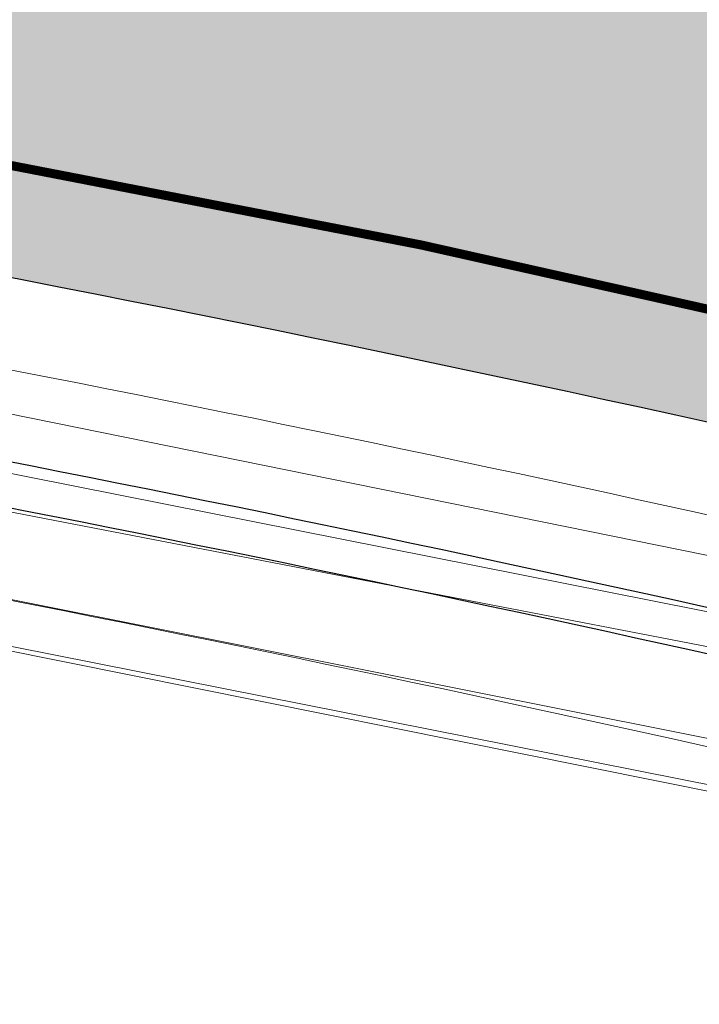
# Model space of a CAD drawing. Header units: metres. Extents: x 174255 to 175175, y 462028 to 462911.
# Tile 40 of 256: x 174602.04 to 174609.55, y 462248.27 to 462259.15. Entities that reach past the tile are written whole.
import ezdxf

# ---------------------------------------------------------------- set-up
doc = ezdxf.new("R2010")
doc.units = ezdxf.units.M
doc.linetypes.add('VW-1-1_STREEP', pattern=[2, 1, -1])
for name, color, linetype, lineweight in [('B-ME-WH-WATERGANG_SLOOT_BODEM-G', 8, 'Continuous', 20), ('B-ME-WH-WATERGANG_SLOOT_INSTEEK-G', 8, 'Continuous', 20), ('B-WE-VH-VERHARDING_ASFALT-G', 252, 'Continuous', 25), ('B-WE-VW-MARKERING_LANGS_STREEP_11_010-G', 8, 'VW-1-1_STREEP', 13), ('B-WE-WH-WATERGANG_BODEM-G', 252, 'Continuous', 25), ('B-XX-KG-GRENS_PERCEEL-BEREKEND-G', 213, 'Continuous', 20), ('N-WE-AL-WERKGRENS-G', 173, 'AL-WERKGRENS', 20), ('N-WE-VH-VERHARDING_ASFALT-G', 50, 'Continuous', 25), ('N-WE-VH-VERHARDING_ASFALT_RIJBAAN-V', 254, 'Continuous', 25), ('N-WE-VH-VERHARDING_ASFALT_ROOD-V', 11, 'Continuous', 25), ('N-WE-VW-MARKERING_LANGS_STREEP_11_010-G', 7, 'VW-1-1_STREEP', 13)]:
    doc.layers.add(name, color=color, linetype=linetype, lineweight=lineweight)
doc.layers.add('N-WE-VH-MATERIAALGRENS-G', color=15, linetype='Continuous')
doc.linetypes.add('AL-WERKGRENS', pattern='A,10,[106,Afdeling.shx,S=1,R=0,X=0,Y=0],-2', length=12)

msp = doc.modelspace()

# ---------------------------------------------------------------- hatches: boundary and pattern name
at = {"layer": 'N-WE-VH-VERHARDING_ASFALT_RIJBAAN-V'}
h = msp.add_hatch(color=256, dxfattribs=at)
h.dxf.hatch_style = 1
edge = h.paths.add_edge_path()
edge.add_line((174596.8540240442, 462266.6000458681), (174595.8688537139, 462263.5029599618))
edge.add_arc((174595.6409137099, 462262.788436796), 0.7499999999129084, -100.13378693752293, 72.30679935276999, ccw=False)
edge.add_line((174595.508953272, 462262.0501370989), (174594.9371247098, 462258.8508384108))
edge.add_line((174594.9371247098, 462258.8508384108), (174597.8584804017, 462258.3286881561))
edge.add_arc((174544.8543713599, 461961.7783097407), 301.2500000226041, 74.85963460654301, 79.86621309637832, ccw=False)
edge.add_line((174623.5362405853, 462252.5715798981), (174653.8788924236, 462244.3615667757))
edge.add_line((174653.8788924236, 462244.3615667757), (174660.8212337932, 462242.7757974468))
edge.add_line((174660.8212337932, 462242.7757974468), (174681.8867113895, 462237.0956494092))
edge.add_line((174681.8867113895, 462237.0956494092), (174682.5373243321, 462239.002504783))
edge.add_line((174682.5373243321, 462239.002504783), (174661.3063210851, 462244.7859102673))
edge.add_line((174661.3063210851, 462244.7859102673), (174655.7265810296, 462246.451523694))
edge.add_line((174655.7265810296, 462246.451523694), (174631.3990785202, 462253.0339778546))
edge.add_arc((174657.8440221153, 462350.7694752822), 101.2499999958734, 243.4005454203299, 254.8596346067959, ccw=False)
edge.add_arc((174564.0402764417, 462163.4432697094), 108.2499999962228, 63.40054542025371, 72.35434605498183)
at = {"layer": 'N-WE-VH-VERHARDING_ASFALT_ROOD-V'}
h = msp.add_hatch(color=256, dxfattribs=at)
h.dxf.hatch_style = 1
edge = h.paths.add_edge_path()
edge.add_arc((174557.0515240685, 462162.7677710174), 101.2500000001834, 79.8662130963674, 121.8054001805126)
edge.add_line((174503.6891395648, 462248.8143771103), (174495.8416462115, 462243.9477010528))
edge.add_arc((174760.0183891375, 461817.9638858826), 501.2499997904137, 121.8054001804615, 123.7976785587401)
edge.add_arc((174200.4188712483, 462653.9569358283), 504.7500001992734, 301.56478024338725, 303.7976785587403, ccw=False)
edge.add_line((174464.6364419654, 462223.8852696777), (174441.5798745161, 462209.7203043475))
edge.add_line((174441.5798745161, 462209.7203043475), (174426.6240007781, 462200.8053942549))
edge.add_line((174426.6240007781, 462200.8053942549), (174427.304206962, 462199.5881513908))
edge.add_line((174427.304206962, 462199.5881513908), (174442.2342023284, 462208.6552432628))
edge.add_line((174442.2342023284, 462208.6552432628), (174465.2907697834, 462222.8202085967))
edge.add_arc((174200.4188713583, 462653.9569356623), 506.0000000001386, 301.5647802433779, 303.7976785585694)
edge.add_arc((174760.0183892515, 461817.963885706), 500.0000000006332, 121.8054001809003, 123.7976785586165, ccw=False)
edge.add_line((174496.5004410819, 462242.8853972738), (174504.3479344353, 462247.7520733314))
edge.add_arc((174557.0515240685, 462162.7677710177), 99.9999999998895, 79.86621309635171, 121.80540018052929, ccw=False)
edge.add_line((174574.6462490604, 462261.2077306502), (174597.6385463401, 462257.0981886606))
edge.add_arc((174544.8543713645, 461961.7783097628), 300.0000000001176, 74.85963460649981, 79.86621309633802, ccw=False)
edge.add_line((174623.2097597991, 462251.364968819), (174653.5763551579, 462243.148477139))
edge.add_line((174653.5763551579, 462243.148477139), (174660.5279753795, 462241.5605883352))
edge.add_line((174660.5279753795, 462241.5605883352), (174681.4823111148, 462235.9104088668))
edge.add_line((174681.4823111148, 462235.9104088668), (174681.8867113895, 462237.0956494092))
edge.add_line((174681.8867113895, 462237.0956494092), (174660.8212337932, 462242.7757974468))
edge.add_line((174660.8212337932, 462242.7757974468), (174653.8788924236, 462244.3615667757))
edge.add_line((174653.8788924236, 462244.3615667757), (174623.5362405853, 462252.5715798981))
edge.add_arc((174544.8543713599, 461961.7783097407), 301.2500000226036, 74.85963460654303, 79.86621309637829)
edge.add_line((174597.8584804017, 462258.3286881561), (174574.8661831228, 462262.4382301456))

# ---------------------------------------------------------------- linework, layer by layer
at = {"layer": 'B-ME-WH-WATERGANG_SLOOT_BODEM-G'}
msp.add_lwpolyline([(174617.5929346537, 462250.6816361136), (174620.8388920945, 462250.061624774), (174620.9056854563, 462250.4894962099), (174615.4507467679, 462251.4519518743), (174598.7103845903, 462254.7743264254), (174586.502831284, 462257.1480661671), (174583.4200144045, 462257.7938884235), (174579.3712422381, 462258.4703072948), (174579.3002276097, 462258.02414528), (174583.2778165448, 462257.3174307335), (174617.5929346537, 462250.6816361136)], dxfattribs=at)
for radius, start in [(298, 75.79996374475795), (297.5, 75.79996374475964)]:
    msp.add_arc((174544.8543713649, 461961.7783097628), radius, start, 79.86621309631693, dxfattribs=at)
at = {"layer": 'B-ME-WH-WATERGANG_SLOOT_INSTEEK-G'}
msp.add_lwpolyline([(174615.1700903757, 462250.1034859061), (174619.3234954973, 462249.3612537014), (174620.486179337, 462249.4905871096), (174621.3971387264, 462249.5553919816), (174621.433812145, 462250.860485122), (174615.2552007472, 462252.0904363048), (174598.8210714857, 462255.4232474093), (174586.7066864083, 462258.0531163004), (174579.3351683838, 462259.1437633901), (174578.78519711, 462258.1949091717), (174579.1195386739, 462257.4325315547), (174583.4678398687, 462256.42486457), (174615.1700903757, 462250.1034859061)], dxfattribs=at)
for radius, start in [(299, 75.79996374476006), (299, 75.79996374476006), (296.5, 75.79996374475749), (296.5, 75.79996374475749)]:
    msp.add_arc((174544.8543713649, 461961.7783097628), radius, start, 79.86621309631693, dxfattribs=at)
at = {"layer": 'B-WE-VH-VERHARDING_ASFALT-G'}
msp.add_arc((174544.8543713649, 461961.7783097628), 300, 74.8596346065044, 79.86621309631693, dxfattribs=at)
at = {"layer": 'B-WE-VW-MARKERING_LANGS_STREEP_11_010-G', "ltscale": 2, "flags": 128}
msp.add_lwpolyline([(174595.9215243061, 462258.674891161, 0.1, 0.1, 0), (174597.858480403, 462258.3286881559, 0.1, 0.1, -0.02184879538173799), (174623.5362405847, 462252.5715798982, 0.1, 0.1, 0), (174653.8788924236, 462244.3615667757, 0.1, 0.1, 0), (174660.8212337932, 462242.7757974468, 0, 0, 0)], format="xyseb", dxfattribs=at)
at = {"layer": 'B-WE-WH-WATERGANG_BODEM-G'}
for radius, start in [(298, 75.79996374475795), (297.5, 75.79996374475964)]:
    msp.add_arc((174544.8543713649, 461961.7783097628), radius, start, 79.86621309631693, dxfattribs=at)
at = {"layer": 'B-XX-KG-GRENS_PERCEEL-BEREKEND-G'}
msp.add_lwpolyline([(174538.3891990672, 462257.2736030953), (174544.5280939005, 462258.2922262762), (174554.3216816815, 462259.2606468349), (174563.5931634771, 462259.1911823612), (174572.8653587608, 462258.1660508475), (174582.1605825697, 462256.1491685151), (174619.919983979, 462248.6541627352)], dxfattribs=at)
at = {"layer": 'N-WE-AL-WERKGRENS-G', "flags": 128}
msp.add_lwpolyline([(174681.5973007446, 462243.5125462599), (174681.058, 462261.019), (174682.966, 462284.801), (174683.583, 462297.765), (174686.249, 462320.652), (174688.507, 462336.11), (174690.024, 462341.923), (174715.341, 462404.33), (174717.601, 462411.68), (174737.648, 462460.859), (174741.719, 462470.505), (174748.8174954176, 462487.3586613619), (174674.4426188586, 462494.0136810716, 0.04199874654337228), (174666.0577772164, 462494.0580673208), (174643.5965542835, 462492.2877370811, -0.02119842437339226), (174639.3615599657, 462492.1340915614), (174613.9155730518, 462492.2899863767), (174609.2232672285, 462496.2598588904), (174608.9575721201, 462517.182709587), (174610.5956108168, 462533.7283149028), (174610.9540414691, 462546.9261407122), (174609.5377019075, 462546.9261407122), (174609.5576061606, 462563.2145506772), (174618.4041220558, 462564.58360208), (174617.8821627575, 462574.521242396), (174609.6591004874, 462573.6964514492), (174609.1962527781, 462609.6936768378), (174614.4864065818, 462610.5266680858), (174612.9706969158, 462619.9735749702), (174609.0880396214, 462619.5310938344), (174608.9272320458, 462630.6163253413), (174611.9378306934, 462638.3239748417), (174653.3349444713, 462646.1372608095), (174694.6818985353, 462654.970900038), (174753.65584954, 462669.6940842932), (174754.2374067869, 462666.5807575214), (174760.4149001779, 462667.3878026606), (174761.8521453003, 462678.247315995), (174772.3394313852, 462679.7783996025), (174801.2688373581, 462672.4202533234), (174803.3914212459, 462678.6153061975), (174801.3912631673, 462679.5941639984), (174797.2767374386, 462686.2291198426), (174795.7751198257, 462697.8273500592), (174787.848539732, 462696.8455267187), (174788.4591136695, 462691.5931226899), (174783.4545685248, 462686.9545733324), (174765.0261672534, 462688.3792341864), (174763.0242693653, 462691.2723908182), (174740.9829572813, 462686.155677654), (174741.9639806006, 462681.4808580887), (174695.5872891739, 462670.3409632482), (174674.2147626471, 462665.2945028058), (174611.4374820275, 462653.0732600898), (174598.8645312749, 462662.13523327), (174595.0223441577, 462656.9130516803), (174598.2662547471, 462653.8008350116), (174601.5634410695, 462645.0663725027), (174585.1842807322, 462641.5586732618), (174585.8464585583, 462637.5875608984), (174468.1056243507, 462610.7709373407), (174467.2560214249, 462614.5686403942), (174459.4445290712, 462613.0280098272), (174458.9501893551, 462618.3943176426), (174449.1204393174, 462618.0455648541), (174449.2902757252, 462624.9096309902), (174429.9505628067, 462629.3682605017), (174428.4125051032, 462620.5774745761), (174434.3719258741, 462618.9092756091), (174430.6410069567, 462597.2567441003), (174453.0229303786, 462592.7961489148), (174457.7870609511, 462586.5717323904), (174474.7794898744, 462527.6626612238), (174488.3963974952, 462479.3962233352), (174491.1789970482, 462461.4260860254), (174515.9643294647, 462468.2096916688), (174535.6773629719, 462396.0507231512), (174500.8343877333, 462386.5209101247), (174501.8615933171, 462382.6610135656), (174505.4836250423, 462383.6990470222), (174513.3867074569, 462351.3168631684), (174573.0903066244, 462348.6251340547), (174564.8637000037, 462275.1553162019), (174544.951, 462280.682), (174541.1711676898, 462282.4329223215), (174531.995, 462278.877), (174531.51, 462278.619), (174530.322, 462277.987), (174523.197, 462274.196), (174512.77, 462266.76), (174511.323, 462265.728), (174510.321, 462265.106), (174492.908, 462254.307), (174458.682, 462233.081), (174433.0178788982, 462217.3395679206), (174430.6775455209, 462218.3936992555), (174424.1837800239, 462214.1380009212), (174422.6535519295, 462205.2010971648), (174428.0210119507, 462195.9942083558), (174430.5816283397, 462197.2740921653), (174431.8292734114, 462199.5886350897), (174481.4636288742, 462229.3806376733), (174511.7460260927, 462247.9955950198), (174520.1082227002, 462251.9168407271), (174528.9933470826, 462255.0447097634), (174538.3891990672, 462257.2736030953), (174544.5280939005, 462258.2922262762), (174554.3216816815, 462259.2606468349), (174563.5931634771, 462259.1911823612), (174572.8653587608, 462258.1660508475), (174582.1605825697, 462256.1491685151), (174620.668, 462248.404), (174620.813, 462250.715), (174679.071, 462234.3), (174681.5973007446, 462243.5125462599)], format="xyb", dxfattribs=at)
at = {"layer": 'N-WE-VH-MATERIAALGRENS-G', "flags": 128}
msp.add_lwpolyline([(174441.5798745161, 462209.7203043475), (174464.6364419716, 462223.8852696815, 0.009743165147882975), (174481.1920887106, 462234.5061484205, -0.008693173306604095), (174495.8416462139, 462243.9477010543), (174503.6891395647, 462248.8143771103, -0.1850645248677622), (174574.866183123, 462262.4382301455), (174597.858480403, 462258.3286881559, -0.02184879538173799), (174623.5362405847, 462252.5715798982), (174653.8788924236, 462244.3615667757), (174660.8212337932, 462242.7757974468)], format="xyb", dxfattribs=at)
at = {"layer": 'N-WE-VH-VERHARDING_ASFALT-G'}
msp.add_arc((174544.8543713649, 461961.7783097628), 300, 74.8596346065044, 79.86621309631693, dxfattribs=at)
at = {"layer": 'N-WE-VW-MARKERING_LANGS_STREEP_11_010-G', "ltscale": 2, "flags": 128}
msp.add_lwpolyline([(174595.9215243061, 462258.674891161, 0.1, 0.1, 0), (174597.858480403, 462258.3286881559, 0.1, 0.1, -0.02184879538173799), (174623.5362405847, 462252.5715798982, 0.1, 0.1, 0), (174653.8788924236, 462244.3615667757, 0.1, 0.1, 0), (174660.8212337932, 462242.7757974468, 0.1, 0.1, 0), (174681.8867113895, 462237.0956494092, 0, 0, 0)], format="xyseb", dxfattribs=at)

doc.saveas('drawing.dxf')
